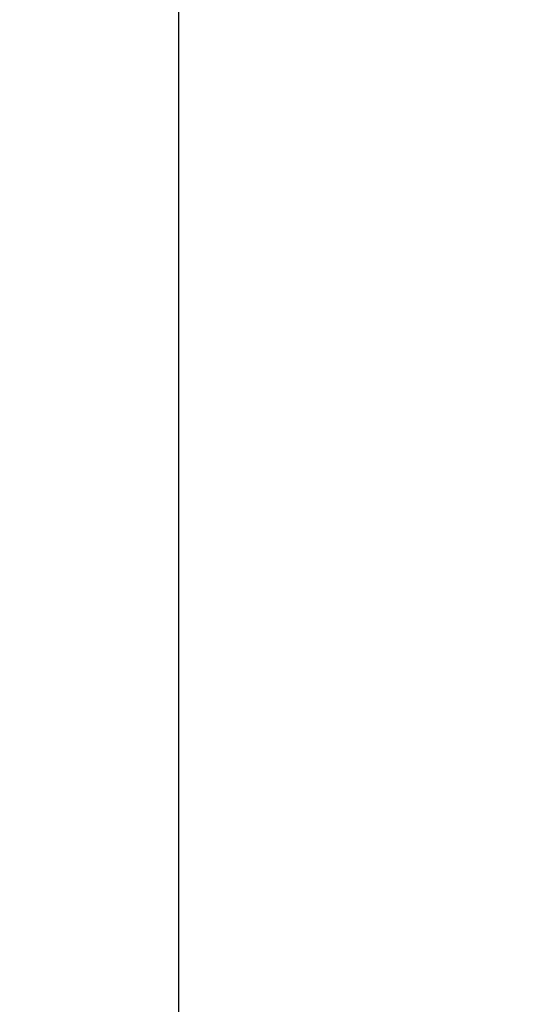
# Model space of a CAD drawing. Header units: millimetres. Extents: x 1981 to 2176, y 429 to 597.
# Tile 50 of 53: x 2161.28 to 2165.95, y 532.88 to 542.16. Entities that reach past the tile are written whole.
import ezdxf

# ---------------------------------------------------------------- set-up
doc = ezdxf.new("R2010")
doc.units = ezdxf.units.MM
doc.header["$LTSCALE"] = 0.1
doc.layers.get('DEFPOINTS').update_dxf_attribs({"linetype": 'CONTINUOUS'})
doc.layers.add('CHA', color=7, linetype='CONTINUOUS')
doc.layers.add('OUT', color=3, linetype='CONTINUOUS')
doc.styles.add('DIM-7', font='SIMPLEX.shx', dxfattribs={"width": 0.7, "bigfont": 'chineset.shx'})
doc.dimstyles.new('CNS', dxfattribs={"dimtxt": 3.5, "dimasz": 2.5, "dimexe": 1, "dimexo": 1.5, "dimgap": 0.09, "dimtad": 0, "dimdsep": 46, "dimtxsty": 'DIM-7', "dimcen": 0.09, "dimclrd": 1, "dimclre": 1, "dimclrt": 4, "dimadec": 0, "dimazin": 0, "dimtfac": 1, "dimtix": 1, "dimtmove": 2, "dimatfit": 3, "dimfxl": 0, "dimtvp": 0.971429, "dimtolj": 1, "dimarcsym": 0})

# ---------------------------------------------------------------- blocks, each defined once
blk = doc.blocks.new('*D26')
at = {"layer": 'CHA', "lineweight": -2, "transparency": 16777216}
for p, q in [((2162.7811, 560.0735), (2175.5239, 560.0735)), ((2174.5239, 499.5735), (2174.5239, 557.5735)), ((2162.7811, 497.0735), (2175.5239, 497.0735))]:
    blk.add_line(p, q, dxfattribs=at)
at = {"layer": 'CHA', "transparency": 16777216}
for points in [[(2174.1072, 557.5735), (2174.9406, 557.5735), (2174.5239, 560.0735)], [(2174.1072, 499.5735), (2174.9406, 499.5735), (2174.5239, 497.0735)]]:
    blk.add_solid(points, dxfattribs=at)
at = {"layer": 'DEFPOINTS', "color": 0, "transparency": 16777216}
for p in [(2161.2811, 560.0735), (2174.5239, 560.0735), (2161.2811, 497.0735)]:
    blk.add_point(p, dxfattribs=at)
at = {"layer": 'CHA', "transparency": 16777216, "insert": (2169.7639, 528.5735), "char_height": 3.5, "attachment_point": 5, "rotation": 90, "style": 'DIM-7'}
blk.add_mtext('\\A1;%%C63{\\H2.1;\\S-0.01^ -0.03;}', dxfattribs=at)

msp = doc.modelspace()

# ---------------------------------------------------------------- linework, layer by layer
at = {"layer": 'OUT', "color": 7, "linetype": 'Continuous'}
msp.add_line((2162.7811, 498.5735), (2162.7811, 558.5735), dxfattribs=at)

# ---------------------------------------------------------------- dimensions: what is measured, and where the dimension line sits
at = {"layer": 'CHA', "color": 7}
dim = msp.add_linear_dim(base=(2174.5239, 560.0735), p1=(2161.2811, 497.0735), p2=(2161.2811, 560.0735), angle=90, text='%%C<>', dimstyle='CNS', override={"dimgap": 0.09, "dimclrd": 256, "dimclre": 256, "dimclrt": 256, "dimtol": 1, "dimlim": 0, "dimtp": -0.01, "dimtm": 0.03, "dimtfac": 0.6}, dxfattribs=at)
dim.commit()
dim.dimension.update_dxf_attribs({"geometry": '*D26', "text_midpoint": (2169.7639, 528.5735)})

doc.saveas('drawing.dxf')
